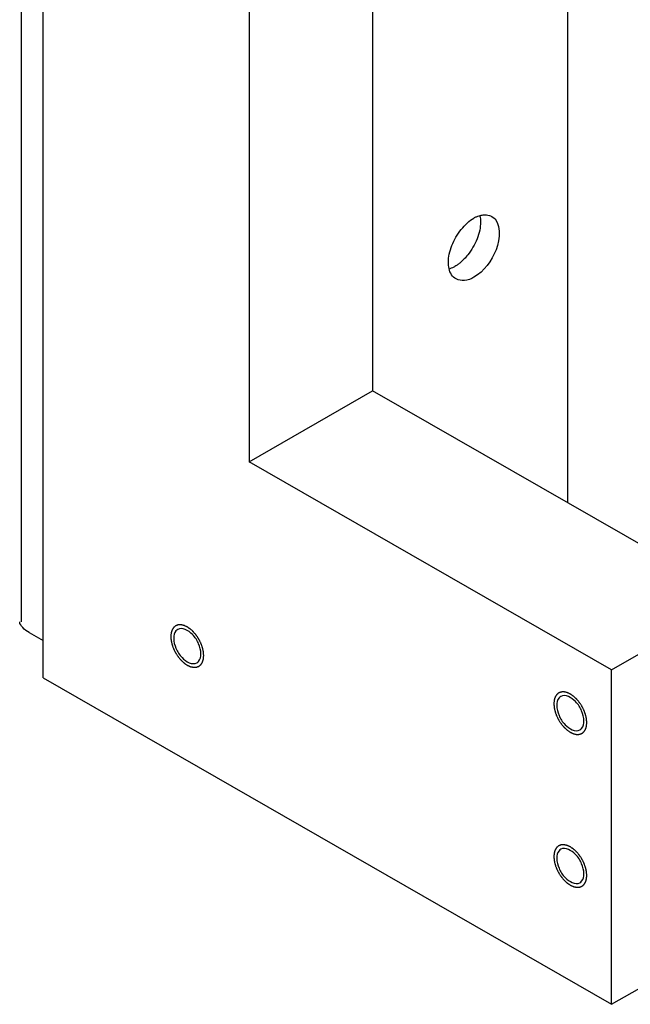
# Model space of a CAD drawing. Header units: millimetres. Extents: x 0 to 4195, y 0 to 2965.
# Tile 24 of 67: x 3477 to 3503, y 1834 to 1877. Entities that reach past the tile are written whole.
import ezdxf

# ---------------------------------------------------------------- set-up
doc = ezdxf.new("R2010")
doc.units = ezdxf.units.MM
doc.header["$LTSCALE"] = 231.275
doc.layers.get('0').update_dxf_attribs({"linetype": 'CONTINUOUS'})
for name, color, linetype in [('02___PRT_ALL_AXES', 7, 'CONTINUOUS'), ('7_ALL_FEATURES', 7, 'CONTINUOUS'), ('ALL_ROUND', 7, 'CONTINUOUS')]:
    doc.layers.add(name, color=color, linetype=linetype)

msp = doc.modelspace()

# ---------------------------------------------------------------- linework, layer by layer
at = {"color": 7, "linetype": 'Continuous'}
for points, knots in [([(3495.5901, 1867.5601), (3495.6714, 1867.6613), (3495.8382, 1867.842), (3496.0341, 1867.9929), (3496.1341, 1868.0503)], [0, 0, 0, 0, 0.5293748, 1, 1, 1, 1]), ([(3496.1341, 1868.0503), (3496.171, 1868.0715), (3496.2454, 1868.109), (3496.3236, 1868.1379), (3496.3624, 1868.1496)], [0, 0, 0, 0, 0.5122083, 1, 1, 1, 1]), ([(3496.3624, 1868.1496), (3496.415, 1868.1654), (3496.5197, 1868.1876), (3496.6269, 1868.1892), (3496.6781, 1868.1841)], [0, 0, 0, 0, 0.516564, 1, 1, 1, 1]), ([(3496.3904, 1868.1377), (3496.3992, 1868.0959), (3496.4122, 1868.0086), (3496.4161, 1867.9205), (3496.4161, 1867.8751)], [0, 0, 0, 0, 0.4851988, 1, 1, 1, 1]), ([(3496.6781, 1868.1841), (3496.7175, 1868.1802), (3496.7946, 1868.1658), (3496.8676, 1868.1365), (3496.9015, 1868.1185)], [0, 0, 0, 0, 0.5076089, 1, 1, 1, 1]), ([(3495.1849, 1866.871), (3495.2339, 1866.995), (3495.3539, 1867.2352), (3495.5063, 1867.4557), (3495.5901, 1867.5601)], [0, 0, 0, 0, 0.4990321, 1, 1, 1, 1]), ([(3496.4161, 1867.8751), (3496.4161, 1867.7578), (3496.3883, 1867.512), (3496.3172, 1867.2757), (3496.2701, 1867.1566)], [0, 0, 0, 0, 0.4782168, 1, 1, 1, 1]), ([(3496.2701, 1867.1566), (3496.2211, 1867.0326), (3496.1012, 1866.7924), (3495.9487, 1866.5719), (3495.8649, 1866.4675)], [0, 0, 0, 0, 0.4990321, 1, 1, 1, 1]), ([(3495.039, 1866.1524), (3495.039, 1866.2698), (3495.0668, 1866.5155), (3495.1379, 1866.7519), (3495.1849, 1866.871)], [0, 0, 0, 0, 0.4782168, 1, 1, 1, 1]), ([(3495.8649, 1866.4675), (3495.8168, 1866.4075), (3495.718, 1866.2945), (3495.6092, 1866.1909), (3495.5536, 1866.1436)], [0, 0, 0, 0, 0.5129796, 1, 1, 1, 1]), ([(3495.0647, 1865.8899), (3495.0558, 1865.9317), (3495.0429, 1866.019), (3495.039, 1866.1071), (3495.039, 1866.1524)], [0, 0, 0, 0, 0.4851988, 1, 1, 1, 1]), ([(3495.3668, 1865.4426), (3495.2904, 1865.4832), (3495.1478, 1865.6141), (3495.085, 1865.7938), (3495.0647, 1865.8899)], [0, 0, 0, 0, 0.468142, 1, 1, 1, 1]), ([(3495.3209, 1865.9773), (3495.284, 1865.9561), (3495.2097, 1865.9185), (3495.1315, 1865.8896), (3495.0927, 1865.878)], [0, 0, 0, 0, 0.5122083, 1, 1, 1, 1]), ([(3495.5536, 1866.1436), (3495.5161, 1866.1116), (3495.4411, 1866.0525), (3495.361, 1866.0003), (3495.3209, 1865.9773)], [0, 0, 0, 0, 0.5164423, 1, 1, 1, 1]), ([(3496.1341, 1865.5109), (3496.01, 1865.4397), (3495.7535, 1865.3445), (3495.4744, 1865.3855), (3495.3668, 1865.4426)], [0, 0, 0, 0, 0.5401159, 1, 1, 1, 1])]:
    msp.add_open_spline(points, degree=3, knots=knots, dxfattribs=at)
for points in [[(3496.9015, 1868.1185), (3497.3254, 1867.8934), (3497.2597, 1867.1365), (3497.0833, 1866.6902)], [(3497.0833, 1866.6902), (3496.8979, 1866.2209), (3496.5718, 1865.762), (3496.1341, 1865.5109)]]:
    msp.add_open_spline(points, degree=3, dxfattribs=at)
at = {"color": 2, "linetype": 'Continuous'}
for points in [[(3484.5376, 1849.2933), (3484.5364, 1849.3072), (3484.5342, 1849.335), (3484.5308, 1849.3767), (3484.528, 1849.4115), (3484.5261, 1849.4358), (3484.5248, 1849.4497), (3484.5246, 1849.46), (3484.5215, 1849.4712), (3484.5184, 1849.4858), (3484.5124, 1849.5115), (3484.5042, 1849.5481), (3484.4958, 1849.5847), (3484.4901, 1849.6104), (3484.4866, 1849.6251), (3484.4847, 1849.636), (3484.48, 1849.6472), (3484.4748, 1849.6621), (3484.4653, 1849.6881), (3484.4518, 1849.7252), (3484.4383, 1849.7624), (3484.4289, 1849.7884), (3484.4234, 1849.8032), (3484.4199, 1849.8144), (3484.4137, 1849.8254), (3484.4065, 1849.8402), (3484.3934, 1849.866), (3484.375, 1849.9029), (3484.3564, 1849.9397), (3484.3435, 1849.9655), (3484.3359, 1849.9802), (3484.3308, 1849.9916), (3484.3237, 1850.0014), (3484.315, 1850.0151), (3484.2993, 1850.0387), (3484.2772, 1850.0727), (3484.2549, 1850.1065), (3484.2394, 1850.1303), (3484.2304, 1850.1437), (3484.2241, 1850.1543), (3484.2161, 1850.163), (3484.2061, 1850.1752), (3484.1883, 1850.1963), (3484.163, 1850.2266), (3484.1376, 1850.2568), (3484.12, 1850.2781), (3484.1097, 1850.2901), (3484.1024, 1850.2997), (3484.0939, 1850.3068), (3484.083, 1850.3172), (3484.0637, 1850.3349), (3484.0362, 1850.3605), (3484.0087, 1850.3859), (3483.9895, 1850.4039), (3483.9784, 1850.4139), (3483.9704, 1850.4222), (3483.9615, 1850.4276), (3483.9499, 1850.4358), (3483.9294, 1850.4497), (3483.9003, 1850.4699), (3483.8712, 1850.4899), (3483.8508, 1850.5041), (3483.8392, 1850.5118), (3483.8304, 1850.5186), (3483.8219, 1850.5218), (3483.8104, 1850.5273), (3483.7904, 1850.5364), (3483.7618, 1850.5497), (3483.7332, 1850.5627), (3483.7131, 1850.5721), (3483.7017, 1850.5771), (3483.693, 1850.5818), (3483.6849, 1850.5829), (3483.6738, 1850.5856), (3483.6546, 1850.5898), (3483.627, 1850.596), (3483.5996, 1850.6021), (3483.5802, 1850.6066), (3483.5693, 1850.6088), (3483.5608, 1850.6114), (3483.5534, 1850.6103), (3483.5432, 1850.6101), (3483.5255, 1850.6092), (3483.5001, 1850.6082), (3483.4747, 1850.607), (3483.4569, 1850.6065), (3483.4468, 1850.6058), (3483.4389, 1850.6062), (3483.4324, 1850.6029), (3483.4233, 1850.5998), (3483.4075, 1850.5937), (3483.3848, 1850.5853), (3483.3622, 1850.5767), (3483.3463, 1850.5709), (3483.3374, 1850.5673), (3483.3301, 1850.5655), (3483.3251, 1850.5602), (3483.3176, 1850.5543), (3483.305, 1850.5434), (3483.2866, 1850.5283), (3483.2685, 1850.5129), (3483.2556, 1850.5024), (3483.2484, 1850.496), (3483.2425, 1850.4921), (3483.2389, 1850.485), (3483.2333, 1850.4766), (3483.2239, 1850.4614), (3483.2102, 1850.4399), (3483.1967, 1850.4182), (3483.1871, 1850.4033), (3483.1818, 1850.3945), (3483.1772, 1850.3886), (3483.1752, 1850.3799), (3483.1717, 1850.3693), (3483.1659, 1850.3502), (3483.1574, 1850.3233), (3483.1491, 1850.2962), (3483.1431, 1850.2773), (3483.1399, 1850.2664), (3483.1368, 1850.2588), (3483.1366, 1850.2486), (3483.1352, 1850.236), (3483.1333, 1850.2134), (3483.1303, 1850.1814), (3483.1268, 1850.1429), (3483.1245, 1850.1173), (3483.1234, 1850.1045)], [(3483.1234, 1850.1045), (3483.1245, 1850.0906), (3483.1267, 1850.0627), (3483.1301, 1850.021), (3483.1329, 1849.9863), (3483.1348, 1849.962), (3483.1361, 1849.948), (3483.1363, 1849.9378), (3483.1394, 1849.9266), (3483.1426, 1849.912), (3483.1485, 1849.8863), (3483.1567, 1849.8497), (3483.1651, 1849.813), (3483.1708, 1849.7874), (3483.1743, 1849.7727), (3483.1763, 1849.7617), (3483.1809, 1849.7505), (3483.1861, 1849.7357), (3483.1957, 1849.7097), (3483.2091, 1849.6725), (3483.2226, 1849.6354), (3483.232, 1849.6094), (3483.2376, 1849.5945), (3483.2411, 1849.5834), (3483.2472, 1849.5723), (3483.2544, 1849.5576), (3483.2675, 1849.5318), (3483.2859, 1849.4949), (3483.3045, 1849.4581), (3483.3174, 1849.4322), (3483.325, 1849.4176), (3483.3301, 1849.4062), (3483.3372, 1849.3963), (3483.346, 1849.3827), (3483.3616, 1849.359), (3483.3838, 1849.3251), (3483.406, 1849.2913), (3483.4215, 1849.2675), (3483.4305, 1849.254), (3483.4368, 1849.2435), (3483.4448, 1849.2348), (3483.4548, 1849.2226), (3483.4726, 1849.2014), (3483.4979, 1849.1711), (3483.5233, 1849.1409), (3483.541, 1849.1196), (3483.5512, 1849.1077), (3483.5585, 1849.0981), (3483.567, 1849.0909), (3483.5779, 1849.0806), (3483.5972, 1849.0628), (3483.6247, 1849.0372), (3483.6522, 1849.0118), (3483.6714, 1848.9938), (3483.6825, 1848.9838), (3483.6906, 1848.9756), (3483.6995, 1848.9702), (3483.7111, 1848.9619), (3483.7315, 1848.948), (3483.7606, 1848.9278), (3483.7897, 1848.9079), (3483.8101, 1848.8937), (3483.8217, 1848.8859), (3483.8305, 1848.8791), (3483.839, 1848.8759), (3483.8505, 1848.8704), (3483.8705, 1848.8614), (3483.8991, 1848.8481), (3483.9277, 1848.835), (3483.9478, 1848.8257), (3483.9592, 1848.8207), (3483.9679, 1848.8159), (3483.976, 1848.8149), (3483.9871, 1848.8121), (3484.0063, 1848.808), (3484.0339, 1848.8017), (3484.0614, 1848.7957), (3484.0807, 1848.7912), (3484.0916, 1848.789), (3484.1001, 1848.7864), (3484.1075, 1848.7875), (3484.1177, 1848.7876), (3484.1354, 1848.7886), (3484.1609, 1848.7895), (3484.1862, 1848.7907), (3484.204, 1848.7913), (3484.2141, 1848.792), (3484.222, 1848.7915), (3484.2285, 1848.7949), (3484.2377, 1848.798), (3484.2534, 1848.8041), (3484.2761, 1848.8125), (3484.2987, 1848.821), (3484.3147, 1848.8268), (3484.3236, 1848.8305), (3484.3308, 1848.8323), (3484.3358, 1848.8376), (3484.3433, 1848.8435), (3484.356, 1848.8543), (3484.3743, 1848.8695), (3484.3925, 1848.8848), (3484.4053, 1848.8954), (3484.4125, 1848.9017), (3484.4185, 1848.9056), (3484.422, 1848.9128), (3484.4276, 1848.9212), (3484.437, 1848.9364), (3484.4507, 1848.9579), (3484.4642, 1848.9795), (3484.4738, 1848.9945), (3484.4791, 1849.0033), (3484.4837, 1849.0092), (3484.4857, 1849.0179), (3484.4892, 1849.0285), (3484.495, 1849.0475), (3484.5035, 1849.0745), (3484.5118, 1849.1016), (3484.5178, 1849.1204), (3484.521, 1849.1314), (3484.5241, 1849.139), (3484.5244, 1849.1491), (3484.5257, 1849.1618), (3484.5276, 1849.1843), (3484.5306, 1849.2163), (3484.5341, 1849.2548), (3484.5364, 1849.2805), (3484.5376, 1849.2933)], [(3500.9778, 1846.4168), (3500.9767, 1846.4307), (3500.9744, 1846.4585), (3500.9711, 1846.5002), (3500.9682, 1846.535), (3500.9664, 1846.5593), (3500.965, 1846.5732), (3500.9648, 1846.5834), (3500.9617, 1846.5947), (3500.9586, 1846.6092), (3500.9526, 1846.6349), (3500.9444, 1846.6716), (3500.936, 1846.7082), (3500.9303, 1846.7339), (3500.9268, 1846.7486), (3500.9249, 1846.7595), (3500.9203, 1846.7707), (3500.9151, 1846.7855), (3500.9055, 1846.8116), (3500.8921, 1846.8487), (3500.8785, 1846.8858), (3500.8692, 1846.9119), (3500.8636, 1846.9267), (3500.8601, 1846.9379), (3500.854, 1846.9489), (3500.8467, 1846.9637), (3500.8337, 1846.9895), (3500.8152, 1847.0263), (3500.7966, 1847.0632), (3500.7837, 1847.089), (3500.7762, 1847.1037), (3500.771, 1847.1151), (3500.7639, 1847.1249), (3500.7552, 1847.1386), (3500.7396, 1847.1622), (3500.7174, 1847.1961), (3500.6951, 1847.23), (3500.6796, 1847.2538), (3500.6706, 1847.2672), (3500.6643, 1847.2778), (3500.6564, 1847.2864), (3500.6464, 1847.2987), (3500.6285, 1847.3198), (3500.6033, 1847.3501), (3500.5779, 1847.3803), (3500.5602, 1847.4016), (3500.55, 1847.4136), (3500.5426, 1847.4232), (3500.5341, 1847.4303), (3500.5232, 1847.4407), (3500.5039, 1847.4584), (3500.4765, 1847.484), (3500.4489, 1847.5094), (3500.4297, 1847.5274), (3500.4187, 1847.5374), (3500.4106, 1847.5457), (3500.4017, 1847.5511), (3500.3901, 1847.5593), (3500.3697, 1847.5732), (3500.3406, 1847.5934), (3500.3115, 1847.6134), (3500.2911, 1847.6276), (3500.2794, 1847.6353), (3500.2706, 1847.6421), (3500.2621, 1847.6453), (3500.2507, 1847.6508), (3500.2306, 1847.6599), (3500.202, 1847.6731), (3500.1734, 1847.6862), (3500.1534, 1847.6956), (3500.142, 1847.7006), (3500.1333, 1847.7053), (3500.1251, 1847.7064), (3500.1141, 1847.7091), (3500.0948, 1847.7132), (3500.0673, 1847.7195), (3500.0398, 1847.7256), (3500.0205, 1847.73), (3500.0095, 1847.7322), (3500.001, 1847.7349), (3499.9937, 1847.7338), (3499.9834, 1847.7336), (3499.9657, 1847.7327), (3499.9403, 1847.7317), (3499.9149, 1847.7305), (3499.8971, 1847.7299), (3499.8871, 1847.7292), (3499.8791, 1847.7297), (3499.8727, 1847.7264), (3499.8635, 1847.7233), (3499.8477, 1847.7171), (3499.825, 1847.7088), (3499.8024, 1847.7002), (3499.7865, 1847.6944), (3499.7776, 1847.6908), (3499.7703, 1847.689), (3499.7653, 1847.6836), (3499.7579, 1847.6778), (3499.7452, 1847.6669), (3499.7269, 1847.6518), (3499.7087, 1847.6364), (3499.6958, 1847.6259), (3499.6887, 1847.6195), (3499.6827, 1847.6156), (3499.6791, 1847.6085), (3499.6735, 1847.6001), (3499.6641, 1847.5848), (3499.6505, 1847.5634), (3499.637, 1847.5417), (3499.6273, 1847.5268), (3499.6221, 1847.5179), (3499.6174, 1847.5121), (3499.6155, 1847.5034), (3499.6119, 1847.4927), (3499.6062, 1847.4737), (3499.5977, 1847.4468), (3499.5894, 1847.4196), (3499.5833, 1847.4008), (3499.5802, 1847.3898), (3499.5771, 1847.3823), (3499.5768, 1847.3721), (3499.5754, 1847.3595), (3499.5735, 1847.3369), (3499.5705, 1847.3049), (3499.5671, 1847.2664), (3499.5647, 1847.2408), (3499.5636, 1847.2279)], [(3499.5636, 1847.2279), (3499.5647, 1847.214), (3499.567, 1847.1862), (3499.5703, 1847.1445), (3499.5732, 1847.1098), (3499.575, 1847.0855), (3499.5763, 1847.0715), (3499.5766, 1847.0613), (3499.5797, 1847.0501), (3499.5828, 1847.0355), (3499.5887, 1847.0098), (3499.597, 1846.9732), (3499.6054, 1846.9365), (3499.6111, 1846.9108), (3499.6146, 1846.8962), (3499.6165, 1846.8852), (3499.6211, 1846.874), (3499.6263, 1846.8592), (3499.6359, 1846.8332), (3499.6493, 1846.796), (3499.6629, 1846.7589), (3499.6722, 1846.7329), (3499.6778, 1846.718), (3499.6813, 1846.7068), (3499.6874, 1846.6958), (3499.6946, 1846.6811), (3499.7077, 1846.6553), (3499.7262, 1846.6184), (3499.7448, 1846.5816), (3499.7577, 1846.5557), (3499.7652, 1846.541), (3499.7704, 1846.5297), (3499.7774, 1846.5198), (3499.7862, 1846.5062), (3499.8018, 1846.4825), (3499.824, 1846.4486), (3499.8463, 1846.4148), (3499.8617, 1846.391), (3499.8707, 1846.3775), (3499.8771, 1846.367), (3499.885, 1846.3583), (3499.895, 1846.346), (3499.9128, 1846.3249), (3499.9381, 1846.2946), (3499.9635, 1846.2644), (3499.9812, 1846.2431), (3499.9914, 1846.2312), (3499.9988, 1846.2216), (3500.0072, 1846.2144), (3500.0182, 1846.2041), (3500.0375, 1846.1863), (3500.0649, 1846.1607), (3500.0924, 1846.1353), (3500.1117, 1846.1173), (3500.1227, 1846.1073), (3500.1308, 1846.0991), (3500.1397, 1846.0936), (3500.1513, 1846.0854), (3500.1717, 1846.0715), (3500.2008, 1846.0513), (3500.2299, 1846.0314), (3500.2503, 1846.0172), (3500.2619, 1846.0094), (3500.2707, 1846.0026), (3500.2793, 1845.9994), (3500.2907, 1845.9939), (3500.3107, 1845.9848), (3500.3394, 1845.9716), (3500.368, 1845.9585), (3500.388, 1845.9492), (3500.3994, 1845.9441), (3500.4081, 1845.9394), (3500.4163, 1845.9383), (3500.4273, 1845.9356), (3500.4466, 1845.9315), (3500.4741, 1845.9252), (3500.5016, 1845.9192), (3500.5209, 1845.9147), (3500.5318, 1845.9125), (3500.5403, 1845.9098), (3500.5477, 1845.9109), (3500.5579, 1845.9111), (3500.5757, 1845.912), (3500.6011, 1845.913), (3500.6264, 1845.9142), (3500.6443, 1845.9148), (3500.6543, 1845.9155), (3500.6622, 1845.915), (3500.6687, 1845.9183), (3500.6779, 1845.9215), (3500.6937, 1845.9276), (3500.7164, 1845.9359), (3500.7389, 1845.9445), (3500.7549, 1845.9503), (3500.7638, 1845.954), (3500.7711, 1845.9558), (3500.7761, 1845.9611), (3500.7835, 1845.9669), (3500.7962, 1845.9778), (3500.8145, 1845.9929), (3500.8327, 1846.0083), (3500.8456, 1846.0189), (3500.8527, 1846.0252), (3500.8587, 1846.0291), (3500.8623, 1846.0362), (3500.8679, 1846.0447), (3500.8773, 1846.0599), (3500.8909, 1846.0813), (3500.9044, 1846.103), (3500.9141, 1846.118), (3500.9193, 1846.1268), (3500.9239, 1846.1327), (3500.9259, 1846.1414), (3500.9294, 1846.152), (3500.9352, 1846.171), (3500.9437, 1846.198), (3500.952, 1846.2251), (3500.958, 1846.2439), (3500.9612, 1846.2549), (3500.9643, 1846.2624), (3500.9646, 1846.2726), (3500.966, 1846.2853), (3500.9679, 1846.3078), (3500.9708, 1846.3398), (3500.9743, 1846.3783), (3500.9766, 1846.404), (3500.9778, 1846.4168)], [(3500.9778, 1839.8636), (3500.9767, 1839.8775), (3500.9744, 1839.9053), (3500.9711, 1839.947), (3500.9682, 1839.9818), (3500.9664, 1840.006), (3500.965, 1840.02), (3500.9648, 1840.0302), (3500.9617, 1840.0414), (3500.9586, 1840.056), (3500.9526, 1840.0817), (3500.9444, 1840.1184), (3500.936, 1840.155), (3500.9303, 1840.1807), (3500.9268, 1840.1953), (3500.9249, 1840.2063), (3500.9203, 1840.2175), (3500.9151, 1840.2323), (3500.9055, 1840.2583), (3500.8921, 1840.2955), (3500.8785, 1840.3326), (3500.8692, 1840.3586), (3500.8636, 1840.3735), (3500.8601, 1840.3847), (3500.854, 1840.3957), (3500.8467, 1840.4104), (3500.8337, 1840.4362), (3500.8152, 1840.4731), (3500.7966, 1840.5099), (3500.7837, 1840.5358), (3500.7762, 1840.5505), (3500.771, 1840.5618), (3500.7639, 1840.5717), (3500.7552, 1840.5853), (3500.7396, 1840.609), (3500.7174, 1840.6429), (3500.6951, 1840.6768), (3500.6796, 1840.7006), (3500.6706, 1840.714), (3500.6643, 1840.7245), (3500.6564, 1840.7332), (3500.6464, 1840.7455), (3500.6285, 1840.7666), (3500.6033, 1840.7969), (3500.5779, 1840.8271), (3500.5602, 1840.8484), (3500.55, 1840.8603), (3500.5426, 1840.8699), (3500.5341, 1840.8771), (3500.5232, 1840.8874), (3500.5039, 1840.9052), (3500.4765, 1840.9308), (3500.4489, 1840.9562), (3500.4297, 1840.9742), (3500.4187, 1840.9842), (3500.4106, 1840.9924), (3500.4017, 1840.9979), (3500.3901, 1841.0061), (3500.3697, 1841.02), (3500.3406, 1841.0402), (3500.3115, 1841.0601), (3500.2911, 1841.0743), (3500.2794, 1841.0821), (3500.2706, 1841.0889), (3500.2621, 1841.0921), (3500.2507, 1841.0976), (3500.2306, 1841.1067), (3500.202, 1841.1199), (3500.1734, 1841.133), (3500.1534, 1841.1424), (3500.142, 1841.1474), (3500.1333, 1841.1521), (3500.1251, 1841.1532), (3500.1141, 1841.1559), (3500.0948, 1841.16), (3500.0673, 1841.1663), (3500.0398, 1841.1723), (3500.0205, 1841.1768), (3500.0095, 1841.179), (3500.001, 1841.1817), (3499.9937, 1841.1806), (3499.9834, 1841.1804), (3499.9657, 1841.1795), (3499.9403, 1841.1785), (3499.9149, 1841.1773), (3499.8971, 1841.1767), (3499.8871, 1841.176), (3499.8791, 1841.1765), (3499.8727, 1841.1732), (3499.8635, 1841.17), (3499.8477, 1841.1639), (3499.825, 1841.1556), (3499.8024, 1841.147), (3499.7865, 1841.1412), (3499.7776, 1841.1376), (3499.7703, 1841.1357), (3499.7653, 1841.1304), (3499.7579, 1841.1246), (3499.7452, 1841.1137), (3499.7269, 1841.0986), (3499.7087, 1841.0832), (3499.6958, 1841.0726), (3499.6887, 1841.0663), (3499.6827, 1841.0624), (3499.6791, 1841.0553), (3499.6735, 1841.0469), (3499.6641, 1841.0316), (3499.6505, 1841.0102), (3499.637, 1840.9885), (3499.6273, 1840.9735), (3499.6221, 1840.9647), (3499.6174, 1840.9588), (3499.6155, 1840.9501), (3499.6119, 1840.9395), (3499.6062, 1840.9205), (3499.5977, 1840.8935), (3499.5894, 1840.8664), (3499.5833, 1840.8476), (3499.5802, 1840.8366), (3499.5771, 1840.8291), (3499.5768, 1840.8189), (3499.5754, 1840.8063), (3499.5735, 1840.7837), (3499.5705, 1840.7517), (3499.5671, 1840.7132), (3499.5647, 1840.6875), (3499.5636, 1840.6747)], [(3499.5636, 1840.6747), (3499.5647, 1840.6608), (3499.567, 1840.633), (3499.5703, 1840.5913), (3499.5732, 1840.5565), (3499.575, 1840.5322), (3499.5763, 1840.5183), (3499.5766, 1840.5081), (3499.5797, 1840.4969), (3499.5828, 1840.4823), (3499.5887, 1840.4566), (3499.597, 1840.4199), (3499.6054, 1840.3833), (3499.6111, 1840.3576), (3499.6146, 1840.343), (3499.6165, 1840.332), (3499.6211, 1840.3208), (3499.6263, 1840.306), (3499.6359, 1840.28), (3499.6493, 1840.2428), (3499.6629, 1840.2057), (3499.6722, 1840.1796), (3499.6778, 1840.1648), (3499.6813, 1840.1536), (3499.6874, 1840.1426), (3499.6946, 1840.1278), (3499.7077, 1840.102), (3499.7262, 1840.0652), (3499.7448, 1840.0283), (3499.7577, 1840.0025), (3499.7652, 1839.9878), (3499.7704, 1839.9764), (3499.7774, 1839.9666), (3499.7862, 1839.9529), (3499.8018, 1839.9293), (3499.824, 1839.8954), (3499.8463, 1839.8615), (3499.8617, 1839.8377), (3499.8707, 1839.8243), (3499.8771, 1839.8138), (3499.885, 1839.8051), (3499.895, 1839.7928), (3499.9128, 1839.7717), (3499.9381, 1839.7414), (3499.9635, 1839.7112), (3499.9812, 1839.6899), (3499.9914, 1839.6779), (3499.9988, 1839.6683), (3500.0072, 1839.6612), (3500.0182, 1839.6508), (3500.0375, 1839.6331), (3500.0649, 1839.6075), (3500.0924, 1839.5821), (3500.1117, 1839.5641), (3500.1227, 1839.5541), (3500.1308, 1839.5458), (3500.1397, 1839.5404), (3500.1513, 1839.5322), (3500.1717, 1839.5183), (3500.2008, 1839.4981), (3500.2299, 1839.4782), (3500.2503, 1839.464), (3500.2619, 1839.4562), (3500.2707, 1839.4494), (3500.2793, 1839.4462), (3500.2907, 1839.4407), (3500.3107, 1839.4316), (3500.3394, 1839.4184), (3500.368, 1839.4053), (3500.388, 1839.3959), (3500.3994, 1839.3909), (3500.4081, 1839.3862), (3500.4163, 1839.3851), (3500.4273, 1839.3824), (3500.4466, 1839.3783), (3500.4741, 1839.372), (3500.5016, 1839.3659), (3500.5209, 1839.3615), (3500.5318, 1839.3593), (3500.5403, 1839.3566), (3500.5477, 1839.3577), (3500.5579, 1839.3579), (3500.5757, 1839.3588), (3500.6011, 1839.3598), (3500.6264, 1839.361), (3500.6443, 1839.3616), (3500.6543, 1839.3623), (3500.6622, 1839.3618), (3500.6687, 1839.3651), (3500.6779, 1839.3683), (3500.6937, 1839.3744), (3500.7164, 1839.3827), (3500.7389, 1839.3913), (3500.7549, 1839.3971), (3500.7638, 1839.4007), (3500.7711, 1839.4025), (3500.7761, 1839.4079), (3500.7835, 1839.4137), (3500.7962, 1839.4246), (3500.8145, 1839.4397), (3500.8327, 1839.4551), (3500.8456, 1839.4657), (3500.8527, 1839.472), (3500.8587, 1839.4759), (3500.8623, 1839.483), (3500.8679, 1839.4914), (3500.8773, 1839.5067), (3500.8909, 1839.5281), (3500.9044, 1839.5498), (3500.9141, 1839.5647), (3500.9193, 1839.5736), (3500.9239, 1839.5794), (3500.9259, 1839.5881), (3500.9294, 1839.5988), (3500.9352, 1839.6178), (3500.9437, 1839.6447), (3500.952, 1839.6719), (3500.958, 1839.6907), (3500.9612, 1839.7017), (3500.9643, 1839.7092), (3500.9646, 1839.7194), (3500.966, 1839.732), (3500.9679, 1839.7546), (3500.9708, 1839.7866), (3500.9743, 1839.8251), (3500.9766, 1839.8507), (3500.9778, 1839.8636)]]:
    msp.add_open_spline(points, degree=3, knots=[0, 0, 0, 0, 0.015625, 0.03125, 0.046875, 0.0546875, 0.0585938, 0.0625, 0.0664062, 0.0703125, 0.078125, 0.09375, 0.109375, 0.1171875, 0.1210938, 0.125, 0.1289062, 0.1328125, 0.140625, 0.15625, 0.171875, 0.1796875, 0.1835938, 0.1875, 0.1914062, 0.1953125, 0.203125, 0.21875, 0.234375, 0.2421875, 0.2460938, 0.25, 0.2539062, 0.2578125, 0.265625, 0.28125, 0.296875, 0.3046875, 0.3085938, 0.3125, 0.3164062, 0.3203125, 0.328125, 0.34375, 0.359375, 0.3671875, 0.3710938, 0.375, 0.3789062, 0.3828125, 0.390625, 0.40625, 0.421875, 0.4296875, 0.4335938, 0.4375, 0.4414062, 0.4453125, 0.453125, 0.46875, 0.484375, 0.4921875, 0.4960938, 0.5, 0.5039062, 0.5078125, 0.515625, 0.53125, 0.546875, 0.5546875, 0.5585938, 0.5625, 0.5664062, 0.5703125, 0.578125, 0.59375, 0.609375, 0.6171875, 0.6210938, 0.625, 0.6289062, 0.6328125, 0.640625, 0.65625, 0.671875, 0.6796875, 0.6835938, 0.6875, 0.6914062, 0.6953125, 0.703125, 0.71875, 0.734375, 0.7421875, 0.7460938, 0.75, 0.7539062, 0.7578125, 0.765625, 0.78125, 0.796875, 0.8046875, 0.8085938, 0.8125, 0.8164062, 0.8203125, 0.828125, 0.84375, 0.859375, 0.8671875, 0.8710938, 0.875, 0.8789062, 0.8828125, 0.890625, 0.90625, 0.921875, 0.9296875, 0.9335938, 0.9375, 0.9414062, 0.9453125, 0.953125, 0.96875, 0.984375, 1, 1, 1, 1], dxfattribs=at)
at = {"layer": '02___PRT_ALL_AXES', "color": 7, "linetype": 'Continuous'}
for points, knots in [([(3483.4201, 1850.4146), (3483.3926, 1850.3988), (3483.2799, 1850.3047), (3483.2471, 1850.1454), (3483.2471, 1850.0335)], [0, 0, 0, 0, 0.220958, 1, 1, 1, 1]), ([(3484.4138, 1849.3643), (3484.4138, 1849.5115), (3484.3269, 1849.8201), (3484.0698, 1850.2544), (3483.6146, 1850.5261), (3483.4201, 1850.4146)], [0, 0, 0, 0, 0.2778052, 0.5772852, 1, 1, 1, 1]), ([(3483.2471, 1850.0335), (3483.2471, 1849.8862), (3483.334, 1849.5777), (3483.5911, 1849.1433), (3484.0464, 1848.8717), (3484.2408, 1848.9832)], [0, 0, 0, 0, 0.2778052, 0.5772852, 1, 1, 1, 1]), ([(3484.2408, 1848.9832), (3484.2683, 1848.9989), (3484.381, 1849.0931), (3484.4138, 1849.2524), (3484.4138, 1849.3643)], [0, 0, 0, 0, 0.220958, 1, 1, 1, 1]), ([(3499.8604, 1847.5381), (3499.8328, 1847.5223), (3499.7201, 1847.4281), (3499.6873, 1847.2689), (3499.6873, 1847.157)], [0, 0, 0, 0, 0.220958, 1, 1, 1, 1]), ([(3500.8541, 1846.4878), (3500.8541, 1846.635), (3500.7672, 1846.9436), (3500.51, 1847.3779), (3500.0548, 1847.6495), (3499.8604, 1847.5381)], [0, 0, 0, 0, 0.2778052, 0.5772852, 1, 1, 1, 1]), ([(3499.6873, 1847.157), (3499.6873, 1847.0097), (3499.7742, 1846.7011), (3500.0314, 1846.2668), (3500.4866, 1845.9952), (3500.681, 1846.1066)], [0, 0, 0, 0, 0.2778052, 0.5772852, 1, 1, 1, 1]), ([(3500.681, 1846.1066), (3500.7085, 1846.1224), (3500.8213, 1846.2166), (3500.8541, 1846.3759), (3500.8541, 1846.4878)], [0, 0, 0, 0, 0.220958, 1, 1, 1, 1]), ([(3499.8604, 1840.9849), (3499.8328, 1840.9691), (3499.7201, 1840.8749), (3499.6873, 1840.7156), (3499.6873, 1840.6037)], [0, 0, 0, 0, 0.220958, 1, 1, 1, 1]), ([(3500.8541, 1839.9345), (3500.8541, 1840.0818), (3500.7672, 1840.3904), (3500.51, 1840.8247), (3500.0548, 1841.0963), (3499.8604, 1840.9849)], [0, 0, 0, 0, 0.2778052, 0.5772852, 1, 1, 1, 1]), ([(3499.6873, 1840.6037), (3499.6873, 1840.4565), (3499.7742, 1840.1479), (3500.0314, 1839.7136), (3500.4866, 1839.442), (3500.681, 1839.5534)], [0, 0, 0, 0, 0.2778052, 0.5772852, 1, 1, 1, 1]), ([(3500.681, 1839.5534), (3500.7085, 1839.5692), (3500.8213, 1839.6634), (3500.8541, 1839.8227), (3500.8541, 1839.9345)], [0, 0, 0, 0, 0.220958, 1, 1, 1, 1])]:
    msp.add_open_spline(points, degree=3, knots=knots, dxfattribs=at)
at = {"layer": '7_ALL_FEATURES', "color": 7, "linetype": 'Continuous'}
for p, q in [((3477.6433, 1848.3328), (3477.6433, 1886.8329)), ((3491.7854, 1884.805), (3491.7854, 1860.64)), ((3486.4821, 1881.7632), (3486.4821, 1857.5982)), ((3486.4821, 1857.5982), (3491.7854, 1860.64)), ((3507.3418, 1851.7173), (3491.7854, 1860.64)), ((3502.0385, 1848.6754), (3486.4821, 1857.5982)), ((3502.0385, 1848.6754), (3507.3418, 1851.7173)), ((3502.0385, 1834.3403), (3502.0385, 1848.6754)), ((3477.6433, 1848.3328), (3502.0385, 1834.3403)), ((3502.0385, 1834.3403), (3507.3418, 1837.3821))]:
    msp.add_line(p, q, dxfattribs=at)
at = {"layer": 'ALL_ROUND', "color": 7, "linetype": 'Continuous'}
for p, q in [((3500.1479, 2604.978), (3500.1479, 1855.8435)), ((3476.7054, 2400.3439), (3476.7054, 1850.7423)), ((3477.0422, 1850.2759), (3477.6433, 1849.9311))]:
    msp.add_line(p, q, dxfattribs=at)
msp.add_open_spline([(3477.0422, 1850.2759), (3476.9424, 1850.3332), (3476.7785, 1850.4592), (3476.6424, 1850.6465), (3476.6378, 1850.7412)], degree=3, knots=[0, 0, 0, 0, 0.5483561, 1, 1, 1, 1], dxfattribs=at)

doc.saveas('drawing.dxf')
